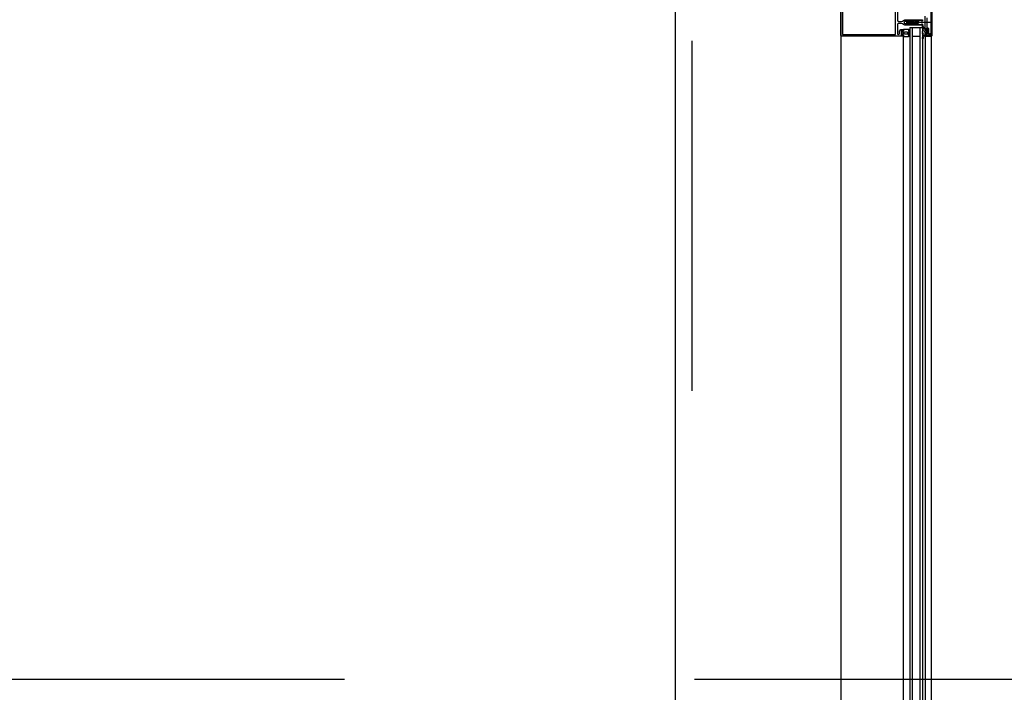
# Model space of a CAD drawing. Header units: millimetres. Extents: x -3528 to 120637, y -30575 to 25397.
# Tile 18 of 24: x 112906 to 114691, y -11084 to -9864. Entities that reach past the tile are written whole.
import ezdxf

# ---------------------------------------------------------------- set-up
doc = ezdxf.new("R2010")
doc.units = ezdxf.units.MM
doc.header["$LTSCALE"] = 100
doc.header["$MEASUREMENT"] = 0
doc.linetypes.add('AUSGEZOGEN', pattern=[0])
doc.linetypes.add('CENTER', pattern=[50.8, 31.75, -6.35, 6.35, -6.35])
doc.layers.get('0').update_dxf_attribs({"linetype": 'CONTINUOUS'})
doc.layers.add('AL31----_BUITENKOZIJN', color=1, linetype='CONTINUOUS')
doc.layers.add('BL$7----_STRAMIEN', color=8, linetype='CONTINUOUS')
doc.styles.get("Standard").update_dxf_attribs({"font": 'arial.ttf'})

# ---------------------------------------------------------------- blocks, each defined once
blk = doc.blocks.new('204507')
at = {"color": 0, "linetype": 'ByBlock', "lineweight": -2}
blk.add_lwpolyline([(0, 0.15), (0, 9.6), (-0.2, 9.8), (-1.49, 9.8), (-1.96, 9.69), (-4.07, 8.75), (-4.5, 8.8), (-4.59, 8.96), (-3.96, 9.52), (-3.46, 9.68), (-2.7, 9.87), (-2.18, 9.97), (-1.17, 10.08), (-0.67, 10.09), (-0.07, 10.67), (-0.08, 10.81), (-0.63, 10.99), (-1.28, 10.98), (-1.8, 10.95), (-2.32, 10.89), (-4.11, 10.49), (-4.8, 10.24), (-6.58, 10.06), (-7.04, 10.85), (-7.35, 11), (-7.56, 10.85), (-8.04, 10.02), (-8.46, 9.81), (-8.75, 10.02), (-9.24, 10.85), (-9.56, 11), (-9.77, 10.83), (-10.24, 10.02), (-10.68, 9.81), (-10.97, 10.02), (-11.45, 10.85), (-11.76, 11), (-11.97, 10.85), (-12.4, 10.11), (-12.4, 0.15), (-10.4, 0.15), (-9.84, 0.3), (-9.58, 0.2), (-9.5, 0), (-9.5, -1.6), (-10.3, -1.6), (-10.3, -1.9), (-8.87, -3.33), (-8.27, -3.6), (-4.12, -3.6), (-3.51, -3.31), (-2.1, -1.9), (-2.1, -1.600001), (-2.9, -1.600001), (-2.9, 0), (-2.77, 0.25), (-2.56, 0.3), (-2, 0.15), (0, 0.15), (0, 9.6), (-0.2, 9.8), (-1.49, 9.8), (-1.96, 9.69), (-4.07, 8.75), (-4.5, 8.8), (-4.59, 8.96), (-3.96, 9.52), (-3.46, 9.68), (-2.7, 9.87), (-2.18, 9.97), (-1.17, 10.08), (-0.67, 10.09), (-0.07, 10.67), (-0.08, 10.81), (-0.63, 10.99), (-1.28, 10.98), (-1.8, 10.95), (-2.32, 10.89), (-4.11, 10.49), (-4.8, 10.24), (-6.58, 10.06), (-7.04, 10.85), (-7.35, 11), (-7.56, 10.85), (-8.04, 10.02), (-8.46, 9.81), (-8.75, 10.02), (-9.24, 10.85), (-9.56, 11), (-9.77, 10.83), (-10.24, 10.02), (-10.68, 9.81), (-10.97, 10.02), (-11.45, 10.85), (-11.76, 11), (-11.97, 10.85), (-12.4, 10.11), (-12.4, 0.15), (-10.4, 0.15), (-9.84, 0.3), (-9.58, 0.2), (-9.5, 0), (-9.5, -1.6), (-10.3, -1.6), (-10.3, -1.9), (-8.87, -3.33), (-8.27, -3.6), (-4.12, -3.6), (-3.51, -3.31), (-2.1, -1.9), (-2.1, -1.600001), (-2.9, -1.600001), (-2.9, 0), (-2.77, 0.25), (-2.56, 0.3), (-2, 0.15), (0, 0.15)], dxfattribs=at)
for points in [[(-8.45, 3.599999), (-8.45, 6.3), (-7.45, 7.3), (-4.95, 7.3), (-3.95, 6.3), (-3.95, 3.599999), (-4.54, 2.19), (-5.95, 1.6), (-6.45, 1.6), (-7.86, 2.19)], [(-4.2, -0.500001), (-4.2, -2.180001), (-4.67, -2.6), (-7.73, -2.6), (-4.67, -2.6), (-7.73, -2.6), (-8.2, -2.180001), (-8.2, -0.500001), (-8.2, -2.180001), (-8.2, -0.500001), (-7.73, 0), (-4.7, 0)]]:
    blk.add_lwpolyline(points, close=True, dxfattribs=at)
at = {"color": 0, "linetype": 'ByBlock', "lineweight": -2, "flags": 3}
blk.add_attdef('GRUPPE', (0, 0), '', height=1, dxfattribs=at)
blk = doc.blocks.new('204602')
at = {"color": 0, "linetype": 'ByBlock', "lineweight": -2}
for points in [[(3, 1.8), (3, 16.05), (2.69, 16.88), (1.67, 17.3), (0.87, 16.94), (0.5, 15.91), (0.91, 15.12), (1.36, 14.83), (1.5, 14.53), (1.5, 10.72), (1.21, 10.09), (-1.3, 7.59), (-2.7, 7.59), (-5.21, 10.09), (-5.5, 10.72), (-5.5, 14.53), (-5.36, 14.83), (-4.91, 15.12), (-4.5, 15.91), (-4.86, 16.94), (-5.68, 17.3), (-6.69, 16.88), (-7, 16.05), (-7, 1.8), (-5.06, 1.8), (-4.06, 1.3), (-3.71, 0.3), (-3.76, -0.83), (-3.83, -2.89), (-3.84, -4.46), (-4.02, -4.7), (-3.84, -4.94), (-3.82, -6.44), (-3.74, -8.19), (-3.68, -8.91), (-3.42, -9.54), (-2.63, -10.41), (-2, -10.7), (-1.37, -10.41), (-0.58, -9.54), (-0.32, -8.91), (-0.26, -8.19), (-0.18, -6.44), (-0.16, -4.94), (0.02, -4.7), (-0.16, -4.46), (-0.17, -2.89), (-0.24, -0.83), (-0.29, 0.3), (0.16, 1.41), (1.06, 1.8)], [(-5, 3.6), (-5.5, 4.1), (-5.5, 7.06), (-5.29, 7.47), (-4.96, 7.56), (-4.65, 7.42), (-3.72, 6.49), (-2, 5.79), (-0.28, 6.49), (0.65, 7.42), (1.08, 7.56), (1.5, 7.06), (1.5, 4.1), (1, 3.6), (-0.47, 3.6), (-1.85, 2.81), (-3.53, 3.6)]]:
    blk.add_lwpolyline(points, close=True, dxfattribs=at)
blk.add_lwpolyline([(-3.17, 0.5), (-2, 1.8), (-0.96, 1.09), (-0.76, -0.68), (-0.74, -1.28), (-0.69, -3.06), (-0.69, -4.54), (-0.72, -5.73), (-0.74, -6.33), (-0.75, -6.62), (-0.77, -7.22), (-1.17, -9.12), (-2, -9.5), (-2.83, -9.12), (-3.23, -7.22), (-3.25, -6.62), (-3.26, -6.33), (-3.28, -5.73), (-3.31, -4.54), (-3.31, -3.06), (-3.29, -2.17), (-3.27, -1.57), (-3.26, -1.28), (-3.24, -0.68), (-3.17, 0.5)], dxfattribs=at)
at = {"color": 0, "linetype": 'ByBlock', "lineweight": -2, "flags": 3}
blk.add_attdef('GRUPPE', (0, 0), '', height=1, dxfattribs=at)
blk = doc.blocks.new('204772')
at = {"color": 0, "linetype": 'ByBlock', "lineweight": -2}
for points in [[(0.3, 0.3), (0.29, -1.63), (-0.04, -1.87), (-0.6, -1.72), (-4.88, -1.72), (-5.34, -2.22), (-5.36, -3.57), (-6.35, -4.71), (-6.85, -4.87), (-8.62, -5.22), (-9.12, -5.26), (-9.52, -5.45), (-9.69, -5.87), (-9.61, -6.12), (-9.49, -6.17), (-9.1, -6.16), (-8.37, -6.16), (-7.64, -6.08), (-6.93, -5.94), (-6.23, -5.73), (-5.55, -5.45), (-4.9, -5.12), (-4.28, -4.72), (-3.7, -4.27), (-2.68, -3.63), (-1.5, -4.52), (-1.12, -5.92), (-1.01, -6.07), (-0.84, -6.12), (-0.62, -6.03), (-0.58, -5.98), (-0.03, -5.03), (0, -4.99), (0.16, -4.92), (0.32, -4.98), (0.36, -5.03), (0.93, -6), (0.97, -6.05), (1.15, -6.12), (1.38, -6.03), (1.42, -5.98), (1.97, -5.03), (2, -4.99), (2.16, -4.92), (2.32, -4.98), (2.36, -5.03), (2.93, -6), (2.97, -6.05), (3.15, -6.12), (3.38, -6.03), (3.42, -5.98), (3.97, -5.03), (4, -4.99), (4.16, -4.92), (4.32, -4.98), (4.36, -5.03), (4.93, -6), (4.97, -6.05), (5.16, -6.12), (5.34, -6.07), (5.45, -5.92), (5.83, -4.52), (7.01, -3.63), (8.03, -4.27), (8.61, -4.72), (9.22, -5.12), (9.75, -5.38), (10.73, -5.73), (11.75, -5.98), (12.27, -6.06), (12.79, -6.11), (13.43, -6.16), (13.82, -6.17), (13.94, -6.12), (14.02, -5.87), (13.85, -5.45), (12.14, -5.04), (10.33, -4.52), (10.19, -4.41), (10.15, -4.37), (10.1, -4.33), (9.67, -3.39), (9.66, -1.99), (9.36, -1.7), (7.2, -1.72), (6.64, -1.87), (6.4, -1.8), (6.3, -1.57), (6.3, 0.3), (7.1, 0.3), (7.1, 0.6), (5.69, 1.51), (5, 1.8), (1.53, 1.8), (0.93, 1.53), (-0.5, 0.6), (-0.5, 0.3)], [(2.07, -1.8), (4.5, -1.8), (5, -1.3), (4.99, 0.38), (4.53, 0.8), (2.07, 0.8), (1.61, 0.38), (1.6, -1.3)]]:
    blk.add_lwpolyline(points, close=True, dxfattribs=at)
at = {"color": 0, "linetype": 'ByBlock', "lineweight": -2, "flags": 3}
blk.add_attdef('GRUPPE', (0, 0), '', height=1, dxfattribs=at)

msp = doc.modelspace()

# ---------------------------------------------------------------- linework, layer by layer
at = {"layer": 'AL31----_BUITENKOZIJN', "linetype": 'Continuous'}
for p, q in [((114395, -5100), (114395, -19995.4)), ((114560.6, -9868.9), (114513.8, -9868.9)), ((114508.5, -11111.8), (114508.5, -9893.8)), ((114548, -9893.8), (114548, -11111.8))]:
    msp.add_line(p, q, dxfattribs=at)
at = {"layer": 'AL31----_BUITENKOZIJN', "linetype": 'AUSGEZOGEN'}
for p, q in [((114558.7, -9892.1), (114558.7, -9845.7)), ((114560, -9844.9), (114560, -9892.9)), ((114556.5, -9892.1), (114556.5, -9888.6)), ((114556.5, -9888.6), (114557.3, -9888.6)), ((114557.3, -9888.6), (114557.8, -9889.1)), ((114557.8, -9889.1), (114557.8, -9892.1)), ((114548, -9892.8), (114551.6, -9891.6)), ((114548, -9893.9), (114548, -9892.8)), ((114559, -9893.9), (114548, -9893.9)), ((114551.6, -9891.6), (114553, -9892.4)), ((114553, -9892.4), (114554.5, -9892.4)), ((114554.5, -9892.4), (114554.5, -9892.6)), ((114554.5, -9892.6), (114556, -9892.6)), ((114556, -9892.6), (114556.5, -9892.1)), ((114557.8, -9892.1), (114558.3, -9892.6)), ((114558.2, -9892.6), (114558.7, -9892.1)), ((114558.3, -9892.6), (114558.2, -9892.6)), ((114560, -9892.9), (114559, -9893.9))]:
    msp.add_line(p, q, dxfattribs=at)
at = {"layer": 'AL31----_BUITENKOZIJN'}
for p, q in [((114520.3, -9877.8), (114543.3, -9877.8)), ((114520.3, -9877.8), (114520.3, -11127.9)), ((114524.3, -9877.8), (114524.3, -11127.9)), ((114538.3, -9877.8), (114538.3, -11127.9)), ((114543.3, -9877.8), (114543.3, -11127.9)), ((114524.3, -9893.8), (114538.3, -9893.8))]:
    msp.add_line(p, q, dxfattribs=at)
msp.add_lwpolyline([(114095, -11160), (114095, -5915.1)], dxfattribs=at)
at = {"layer": 'AL31----_BUITENKOZIJN', "linetype": 'AUSGEZOGEN'}
for points in [[(114395, -9892.5), (114395, -9845.3)], [(114398, -9890.7), (114494.4, -9890.7), (114494.4, -9846.9), (114398, -9846.9), (114398, -9890.7)], [(114497.5, -9848.8), (114497.5, -9864.8), (114498.2, -9866.4), (114499.5, -9866.8), (114505.3, -9866.8), (114506.8, -9866.4), (114510.1, -9864.5), (114511.3, -9864), (114512.6, -9863.8), (114526.6, -9863.8), (114527.9, -9864.9), (114526.9, -9866.3), (114526.6, -9866.8), (114525.4, -9866.8), (114525.1, -9866.3), (114524.8, -9866.8), (114523.6, -9866.8), (114523.3, -9866.3), (114523, -9866.8), (114521.8, -9866.8), (114521.5, -9866.3), (114521.5, -9866.3), (114521.2, -9866.8), (114520, -9866.8), (114519.7, -9866.3), (114519.4, -9866.8), (114518.2, -9866.8), (114517.9, -9866.3), (114517.6, -9866.8), (114516.4, -9866.8), (114516.1, -9866.3)], [(114516.1, -9866.3), (114515.8, -9866.8), (114514.6, -9866.8), (114514.3, -9866.3), (114514, -9866.8), (114512.8, -9866.8), (114512.5, -9866.3), (114512.2, -9866.8), (114512, -9866.8), (114510.1, -9868), (114509.6, -9868.8), (114510.1, -9869.7), (114512, -9870.8), (114513.1, -9870.8), (114513.4, -9871.3), (114513.7, -9870.8), (114514.9, -9870.8), (114515.2, -9871.3), (114515.5, -9870.8), (114516.7, -9870.8), (114517, -9871.3), (114517.3, -9870.8), (114518.5, -9870.8), (114518.8, -9871.3), (114519.1, -9870.8), (114520.3, -9870.8), (114520.6, -9871.3), (114520.9, -9870.8), (114522.1, -9870.8), (114522.4, -9871.3), (114522.7, -9870.8), (114523.9, -9870.8), (114524.2, -9871.3), (114524.5, -9870.8), (114525.7, -9870.8), (114526, -9871.3), (114526.6, -9871.3), (114527.9, -9872.6), (114526.6, -9873.8), (114512.6, -9873.8), (114511.3, -9873.7), (114510.1, -9873.2), (114506.8, -9871.2), (114505.3, -9870.8), (114499.5, -9870.8), (114498, -9871.5), (114497.5, -9872.8), (114497.5, -9888.7), (114498.1, -9890.1), (114499.5, -9890.7), (114499.4, -9890.7), (114500.7, -9890.2), (114501.4, -9888.9), (114501.4, -9885.1), (114501.5, -9884.7), (114503.1, -9881.9), (114504, -9881.4), (114507.9, -9881.4), (114508.4, -9881.9), (114508.4, -9883.3), (114507.6, -9884.1), (114507.1, -9884.1), (114507.1, -9882.9), (114504.4, -9882.9), (114504.4, -9887.4), (114504.2, -9887.6), (114504.4, -9887.9), (114504.4, -9892.3), (114507.1, -9892.3), (114507.1, -9891.1), (114507.6, -9891.1), (114508.4, -9891.9), (114508.4, -9893.8), (114396.5, -9893.8), (114395.5, -9893.4), (114395, -9892.5)], [(114551.2, -9860.1), (114551.2, -9863.6), (114551.2, -9863.8), (114551.2, -9863.9), (114551.2, -9864.1), (114551.2, -9877.7), (114551.7, -9878.2), (114552.5, -9878.2), (114553.6, -9878.6), (114554, -9879.7), (114554, -9888.4), (114554.5, -9888.9), (114555, -9888.9), (114555.3, -9889), (114555.5, -9889.4), (114555.3, -9889.8), (114553.7, -9890.7), (114554.8, -9891.2), (114553.2, -9892.3), (114552.7, -9892.2), (114552.3, -9891.5), (114551.9, -9891.4), (114551.8, -9891.4), (114548, -9892.4), (114548, -9889.2), (114548.8, -9888.4), (114549.4, -9888.4), (114549.4, -9889.6), (114551, -9889.6), (114552, -9888.6), (114552, -9880.2), (114549.4, -9880.2), (114549.4, -9881.4), (114548.8, -9881.4), (114548, -9880.6), (114548, -9857.2)]]:
    msp.add_lwpolyline(points, dxfattribs=at)
msp.add_lwpolyline([(114547.6, -9886.3), (114547.6, -9883.9), (114548.1, -9883.4), (114549.8, -9883.4), (114550.2, -9883.8), (114550.2, -9886.3), (114549.8, -9886.8), (114548.1, -9886.8)], close=True, dxfattribs=at)
at = {"layer": 'AL31----_BUITENKOZIJN', "linetype": 'Continuous'}
msp.add_lwpolyline([(114559, -9893.8), (114559, -11111.8)], dxfattribs=at)
at = {"layer": 'BL$7----_STRAMIEN', "linetype": 'CENTER'}
for p, q in [((114125, 24388.1), (114125, -24827)), ((90000, -11060.1), (119627.7, -11060.1))]:
    msp.add_line(p, q, dxfattribs=at)

# ---------------------------------------------------------------- block references
at = {"layer": 'AL31----_BUITENKOZIJN', "linetype": 'Continuous', "xscale": -1, "rotation": 270}
for name, p in [('204602', (114526.1, -9866.8)), ('204772', (114549.4, -9888.4))]:
    msp.add_blockref(name, p, dxfattribs=at)
at = {"layer": 'AL31----_BUITENKOZIJN', "linetype": 'Continuous', "rotation": 270}
msp.add_blockref('204507', (114508.4, -9893.9), dxfattribs=at)

doc.saveas('drawing.dxf')
